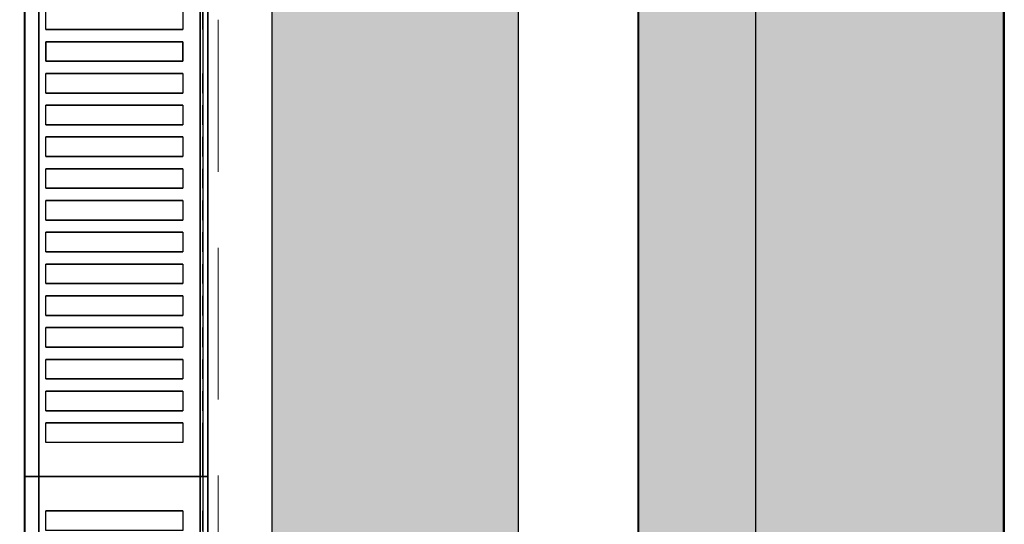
# Model space of a CAD drawing. Header units: millimetres. Extents: x 31882 to 271790, y -35693 to 24917.
# Tile 175 of 256: x 78603 to 79009, y 17538 to 17746. Entities that reach past the tile are written whole.
import ezdxf

# ---------------------------------------------------------------- set-up
doc = ezdxf.new("R2010")
doc.units = ezdxf.units.MM
doc.header["$MEASUREMENT"] = 0
doc.linetypes.add('( Dashed )', pattern=[0.75, 0.5, -0.25])
for name, color, linetype, lineweight in [('00 Structural', 2, 'Continuous', 25), ('L8', 1, '( Dashed )', 15), ('WALL', 7, 'Continuous', 40)]:
    doc.layers.add(name, color=color, linetype=linetype, lineweight=lineweight)
doc.layers.add('IQ_200_3D', color=1, linetype='Continuous')
doc.layers.add('IQ_204_2D', color=7, linetype='Continuous')

msp = doc.modelspace()

# ---------------------------------------------------------------- hatches: boundary and pattern name
at = {"ltscale": 0.25}
h = msp.add_hatch(color=206, dxfattribs=at)
h.dxf.hatch_style = 1
h.paths.add_polyline_path([(78906.19, 15081.84), (78906.2, 15001.99), (79008.36, 15001.99), (79008.13, 21116.32), (78905.97, 21116.32), (78906.19, 15155.85)])
h = msp.add_hatch(color=206, dxfattribs=at)
h.dxf.hatch_style = 1
h.paths.add_polyline_path([(78706.98, 15081.72), (78706.98, 15002.31), (78808.58, 15002.31), (78808.58, 21082.65), (78706.98, 21082.65), (78706.98, 15155.31)])
at = {"ltscale": 0.25, "true_color": 0xadddf7}
h = msp.add_hatch(color=141, dxfattribs=at)
h.dxf.hatch_style = 1
h.paths.add_polyline_path([(79008.55, 21039.18), (78857.81, 21039.18), (78857.81, 14191.28), (79008.55, 14191.28)])

# ---------------------------------------------------------------- linework, layer by layer
at = {"layer": '00 Structural', "ltscale": 0.25}
for points in [[(79008.36, 15001.99), (79008.13, 21116.32), (78905.97, 21116.32), (78905.97, 21114.71)], [(78808.58, 15002.31), (78808.58, 21082.65), (78706.98, 21082.65), (78706.98, 21081.05)], [(78905.97, 20961.42), (78906.2, 15001.99)], [(78706.98, 20928.62), (78706.98, 15002.31)]]:
    msp.add_lwpolyline(points, dxfattribs=at)
at = {"layer": 'IQ_200_3D'}
for points, invisible_edges in [([(78605.51, 17960.1, 923.19), (78605.3, 17960.1, 922.66), (78605.3, 17557.88, 922.66), (78605.51, 17557.88, 923.19)], 2), ([(78605.3, 17960.1, 922.66), (78605.3, 17960.1, 922.09), (78605.3, 17557.88, 922.09), (78605.3, 17557.88, 922.66)], 10), ([(78605.3, 17960.1, 922.09), (78605.52, 17960.1, 921.57), (78605.52, 17557.88, 921.57), (78605.3, 17557.88, 922.09)], 10), ([(78605.51, 17960.1, 923.19), (78609.5, 17960.1, 929.18), (78609.5, 17557.88, 929.18), (78605.51, 17557.88, 923.19)], 2), ([(78605.52, 17960.1, 921.57), (78605.92, 17960.1, 921.16), (78605.92, 17557.88, 921.16), (78605.52, 17557.88, 921.57)], 10), ([(78605.92, 17960.1, 921.16), (78607.15, 17960.1, 920.68), (78607.15, 17557.88, 920.68), (78605.92, 17557.88, 921.16)], 10), ([(78607.15, 17960.1, 920.68), (78608.43, 17960.1, 920.34), (78608.43, 17557.88, 920.34), (78607.15, 17557.88, 920.68)], 10), ([(78608.43, 17960.1, 920.34), (78609.74, 17960.1, 920.14), (78609.74, 17557.88, 920.14), (78608.43, 17557.88, 920.34)], 10), ([(78609.74, 17960.1, 920.14), (78611.07, 17960.1, 920.08), (78611.07, 17557.88, 920.08), (78609.74, 17557.88, 920.14)], 8), ([(78677.49, 17960.1, 920.08), (78678.16, 17960.1, 920.06), (78678.16, 17557.88, 920.06), (78677.49, 17557.88, 920.08)], 2), ([(78678.16, 17960.1, 920.06), (78678.83, 17960.1, 920.15), (78678.83, 17557.88, 920.15), (78678.16, 17557.88, 920.06)], 10), ([(78679.46, 17960.1, 963.16), (78678.7, 17960.1, 963.32), (78678.7, 17557.88, 963.32), (78679.46, 17557.88, 963.16)], 8), ([(78678.83, 17960.1, 920.15), (78679.47, 17960.1, 920.35), (78679.47, 17557.88, 920.35), (78678.83, 17557.88, 920.15)], 10), ([(78680.1, 17960.1, 962.72), (78679.46, 17960.1, 963.16), (78679.46, 17557.88, 963.16), (78680.1, 17557.88, 962.72)], 10), ([(78679.47, 17960.1, 920.35), (78680.07, 17960.1, 920.66), (78680.07, 17557.88, 920.66), (78679.47, 17557.88, 920.35)], 10), ([(78680.07, 17960.1, 920.66), (78680.33, 17960.1, 920.97), (78680.33, 17557.88, 920.97), (78680.07, 17557.88, 920.66)], 10), ([(78680.54, 17960.1, 962.07), (78680.1, 17960.1, 962.72), (78680.1, 17557.88, 962.72), (78680.54, 17557.88, 962.07)], 10), ([(78680.33, 17960.1, 920.97), (78680.53, 17960.1, 921.32), (78680.53, 17557.88, 921.32), (78680.33, 17557.88, 920.97)], 10), ([(78680.53, 17960.1, 921.32), (78680.65, 17960.1, 921.7), (78680.65, 17557.88, 921.7), (78680.53, 17557.88, 921.32)], 10), ([(78680.69, 17960.1, 961.31), (78680.54, 17960.1, 962.07), (78680.54, 17557.88, 962.07), (78680.69, 17557.88, 961.31)], 2), ([(78680.65, 17960.1, 921.7), (78680.69, 17960.1, 922.11), (78680.69, 17557.88, 922.11), (78680.65, 17557.88, 921.7)], 8), ([(78609.5, 17749.94, 929.18), (78609.5, 17741.9, 929.18), (78614, 17741.9, 934.79), (78614, 17749.94, 934.79)], 11), ([(78670.47, 17749.94, 963.08), (78670.47, 17741.9, 963.08), (78678.7, 17741.9, 963.32), (78678.7, 17749.94, 963.32)], 10), ([(78614, 17741.9, 934.79), (78618.96, 17741.9, 940), (78618.96, 17736.87, 940), (78614, 17736.87, 934.79)], 10), ([(78618.96, 17741.9, 940), (78624.36, 17741.9, 944.76), (78624.36, 17736.87, 944.76), (78618.96, 17736.87, 940)], 10), ([(78624.36, 17741.9, 944.76), (78630.14, 17741.9, 949.04), (78630.14, 17736.87, 949.04), (78624.36, 17736.87, 944.76)], 10), ([(78630.14, 17741.9, 949.04), (78636.27, 17741.9, 952.8), (78636.27, 17736.87, 952.8), (78630.14, 17736.87, 949.04)], 10), ([(78636.27, 17741.9, 952.8), (78642.71, 17741.9, 956.03), (78642.71, 17736.87, 956.03), (78636.27, 17736.87, 952.8)], 10), ([(78642.71, 17741.9, 956.03), (78649.39, 17741.9, 958.68), (78649.39, 17736.87, 958.68), (78642.71, 17736.87, 956.03)], 10), ([(78649.39, 17741.9, 958.68), (78656.28, 17741.9, 960.75), (78656.28, 17736.87, 960.75), (78649.39, 17736.87, 958.68)], 10), ([(78656.28, 17741.9, 960.75), (78663.32, 17741.9, 962.22), (78663.32, 17736.87, 962.22), (78656.28, 17736.87, 960.75)], 10), ([(78663.32, 17741.9, 962.22), (78670.47, 17741.9, 963.08), (78670.47, 17736.87, 963.08), (78663.32, 17736.87, 962.22)], 10), ([(78678.7, 17741.9, 963.32), (78678.7, 17736.87, 963.32), (78670.47, 17736.87, 963.08), (78670.47, 17741.9, 963.08)], 14), ([(78609.5, 17728.83, 929.18), (78609.5, 17736.87, 929.18), (78614, 17736.87, 934.79), (78614, 17728.83, 934.79)], 11), ([(78670.47, 17728.83, 963.08), (78670.47, 17736.87, 963.08), (78678.7, 17736.87, 963.32), (78678.7, 17728.83, 963.32)], 10), ([(78614, 17728.83, 934.79), (78618.96, 17728.83, 940), (78618.96, 17723.8, 940), (78614, 17723.8, 934.79)], 10), ([(78618.96, 17728.83, 940), (78624.36, 17728.83, 944.76), (78624.36, 17723.8, 944.76), (78618.96, 17723.8, 940)], 10), ([(78624.36, 17728.83, 944.76), (78630.14, 17728.83, 949.04), (78630.14, 17723.8, 949.04), (78624.36, 17723.8, 944.76)], 10), ([(78630.14, 17728.83, 949.04), (78636.27, 17728.83, 952.8), (78636.27, 17723.8, 952.8), (78630.14, 17723.8, 949.04)], 10), ([(78636.27, 17728.83, 952.8), (78642.71, 17728.83, 956.03), (78642.71, 17723.8, 956.03), (78636.27, 17723.8, 952.8)], 10), ([(78642.71, 17728.83, 956.03), (78649.39, 17728.83, 958.68), (78649.39, 17723.8, 958.68), (78642.71, 17723.8, 956.03)], 10), ([(78649.39, 17728.83, 958.68), (78656.28, 17728.83, 960.75), (78656.28, 17723.8, 960.75), (78649.39, 17723.8, 958.68)], 10), ([(78656.28, 17728.83, 960.75), (78663.32, 17728.83, 962.22), (78663.32, 17723.8, 962.22), (78656.28, 17723.8, 960.75)], 10), ([(78663.32, 17728.83, 962.22), (78670.47, 17728.83, 963.08), (78670.47, 17723.8, 963.08), (78663.32, 17723.8, 962.22)], 10), ([(78678.7, 17728.83, 963.32), (78678.7, 17723.8, 963.32), (78670.47, 17723.8, 963.08), (78670.47, 17728.83, 963.08)], 14), ([(78609.5, 17723.8, 929.18), (78609.5, 17715.75, 929.18), (78614, 17715.75, 934.79), (78614, 17723.8, 934.79)], 11), ([(78670.47, 17723.8, 963.08), (78670.47, 17715.75, 963.08), (78678.7, 17715.75, 963.32), (78678.7, 17723.8, 963.32)], 10), ([(78614, 17715.75, 934.79), (78618.96, 17715.75, 940), (78618.96, 17710.73, 940), (78614, 17710.73, 934.79)], 10), ([(78618.96, 17715.75, 940), (78624.36, 17715.75, 944.76), (78624.36, 17710.73, 944.76), (78618.96, 17710.73, 940)], 10), ([(78624.36, 17715.75, 944.76), (78630.14, 17715.75, 949.04), (78630.14, 17710.73, 949.04), (78624.36, 17710.73, 944.76)], 10), ([(78630.14, 17715.75, 949.04), (78636.27, 17715.75, 952.8), (78636.27, 17710.73, 952.8), (78630.14, 17710.73, 949.04)], 10), ([(78636.27, 17715.75, 952.8), (78642.71, 17715.75, 956.03), (78642.71, 17710.73, 956.03), (78636.27, 17710.73, 952.8)], 10), ([(78642.71, 17715.75, 956.03), (78649.39, 17715.75, 958.68), (78649.39, 17710.73, 958.68), (78642.71, 17710.73, 956.03)], 10), ([(78649.39, 17715.75, 958.68), (78656.28, 17715.75, 960.75), (78656.28, 17710.73, 960.75), (78649.39, 17710.73, 958.68)], 10), ([(78656.28, 17715.75, 960.75), (78663.32, 17715.75, 962.22), (78663.32, 17710.73, 962.22), (78656.28, 17710.73, 960.75)], 10), ([(78663.32, 17715.75, 962.22), (78670.47, 17715.75, 963.08), (78670.47, 17710.73, 963.08), (78663.32, 17710.73, 962.22)], 10), ([(78678.7, 17715.75, 963.32), (78678.7, 17710.73, 963.32), (78670.47, 17710.73, 963.08), (78670.47, 17715.75, 963.08)], 14), ([(78609.5, 17710.73, 929.18), (78609.5, 17702.68, 929.18), (78614, 17702.68, 934.79), (78614, 17710.73, 934.79)], 11), ([(78670.47, 17710.73, 963.08), (78670.47, 17702.68, 963.08), (78678.7, 17702.68, 963.32), (78678.7, 17710.73, 963.32)], 10), ([(78614, 17702.68, 934.79), (78618.96, 17702.68, 940), (78618.96, 17697.65, 940), (78614, 17697.65, 934.79)], 10), ([(78618.96, 17702.68, 940), (78624.36, 17702.68, 944.76), (78624.36, 17697.65, 944.76), (78618.96, 17697.65, 940)], 10), ([(78624.36, 17702.68, 944.76), (78630.14, 17702.68, 949.04), (78630.14, 17697.65, 949.04), (78624.36, 17697.65, 944.76)], 10), ([(78630.14, 17702.68, 949.04), (78636.27, 17702.68, 952.8), (78636.27, 17697.65, 952.8), (78630.14, 17697.65, 949.04)], 10), ([(78636.27, 17702.68, 952.8), (78642.71, 17702.68, 956.03), (78642.71, 17697.65, 956.03), (78636.27, 17697.65, 952.8)], 10), ([(78642.71, 17702.68, 956.03), (78649.39, 17702.68, 958.68), (78649.39, 17697.65, 958.68), (78642.71, 17697.65, 956.03)], 10), ([(78649.39, 17702.68, 958.68), (78656.28, 17702.68, 960.75), (78656.28, 17697.65, 960.75), (78649.39, 17697.65, 958.68)], 10), ([(78656.28, 17702.68, 960.75), (78663.32, 17702.68, 962.22), (78663.32, 17697.65, 962.22), (78656.28, 17697.65, 960.75)], 10), ([(78663.32, 17702.68, 962.22), (78670.47, 17702.68, 963.08), (78670.47, 17697.65, 963.08), (78663.32, 17697.65, 962.22)], 10), ([(78678.7, 17702.68, 963.32), (78678.7, 17697.65, 963.32), (78670.47, 17697.65, 963.08), (78670.47, 17702.68, 963.08)], 14), ([(78609.5, 17697.65, 929.18), (78609.5, 17689.61, 929.18), (78614, 17689.61, 934.79), (78614, 17697.65, 934.79)], 11), ([(78670.47, 17697.65, 963.08), (78670.47, 17689.61, 963.08), (78678.7, 17689.61, 963.32), (78678.7, 17697.65, 963.32)], 10), ([(78614, 17689.61, 934.79), (78618.96, 17689.61, 940), (78618.96, 17684.58, 940), (78614, 17684.58, 934.79)], 10), ([(78618.96, 17689.61, 940), (78624.36, 17689.61, 944.76), (78624.36, 17684.58, 944.76), (78618.96, 17684.58, 940)], 10), ([(78624.36, 17689.61, 944.76), (78630.14, 17689.61, 949.04), (78630.14, 17684.58, 949.04), (78624.36, 17684.58, 944.76)], 10), ([(78630.14, 17689.61, 949.04), (78636.27, 17689.61, 952.8), (78636.27, 17684.58, 952.8), (78630.14, 17684.58, 949.04)], 10), ([(78636.27, 17689.61, 952.8), (78642.71, 17689.61, 956.03), (78642.71, 17684.58, 956.03), (78636.27, 17684.58, 952.8)], 10), ([(78642.71, 17689.61, 956.03), (78649.39, 17689.61, 958.68), (78649.39, 17684.58, 958.68), (78642.71, 17684.58, 956.03)], 10), ([(78649.39, 17689.61, 958.68), (78656.28, 17689.61, 960.75), (78656.28, 17684.58, 960.75), (78649.39, 17684.58, 958.68)], 10), ([(78656.28, 17689.61, 960.75), (78663.32, 17689.61, 962.22), (78663.32, 17684.58, 962.22), (78656.28, 17684.58, 960.75)], 10), ([(78663.32, 17689.61, 962.22), (78670.47, 17689.61, 963.08), (78670.47, 17684.58, 963.08), (78663.32, 17684.58, 962.22)], 10), ([(78678.7, 17689.61, 963.32), (78678.7, 17684.58, 963.32), (78670.47, 17684.58, 963.08), (78670.47, 17689.61, 963.08)], 14), ([(78609.5, 17684.58, 929.18), (78609.5, 17676.54, 929.18), (78614, 17676.54, 934.79), (78614, 17684.58, 934.79)], 11), ([(78670.47, 17684.58, 963.08), (78670.47, 17676.54, 963.08), (78678.7, 17676.54, 963.32), (78678.7, 17684.58, 963.32)], 10), ([(78614, 17676.54, 934.79), (78618.96, 17676.54, 940), (78618.96, 17671.51, 940), (78614, 17671.51, 934.79)], 10), ([(78618.96, 17676.54, 940), (78624.36, 17676.54, 944.76), (78624.36, 17671.51, 944.76), (78618.96, 17671.51, 940)], 10), ([(78624.36, 17676.54, 944.76), (78630.14, 17676.54, 949.04), (78630.14, 17671.51, 949.04), (78624.36, 17671.51, 944.76)], 10), ([(78630.14, 17676.54, 949.04), (78636.27, 17676.54, 952.8), (78636.27, 17671.51, 952.8), (78630.14, 17671.51, 949.04)], 10), ([(78636.27, 17676.54, 952.8), (78642.71, 17676.54, 956.03), (78642.71, 17671.51, 956.03), (78636.27, 17671.51, 952.8)], 10), ([(78642.71, 17676.54, 956.03), (78649.39, 17676.54, 958.68), (78649.39, 17671.51, 958.68), (78642.71, 17671.51, 956.03)], 10), ([(78649.39, 17676.54, 958.68), (78656.28, 17676.54, 960.75), (78656.28, 17671.51, 960.75), (78649.39, 17671.51, 958.68)], 10), ([(78656.28, 17676.54, 960.75), (78663.32, 17676.54, 962.22), (78663.32, 17671.51, 962.22), (78656.28, 17671.51, 960.75)], 10), ([(78663.32, 17676.54, 962.22), (78670.47, 17676.54, 963.08), (78670.47, 17671.51, 963.08), (78663.32, 17671.51, 962.22)], 10), ([(78678.7, 17676.54, 963.32), (78678.7, 17671.51, 963.32), (78670.47, 17671.51, 963.08), (78670.47, 17676.54, 963.08)], 14), ([(78609.5, 17671.51, 929.18), (78609.5, 17663.46, 929.18), (78614, 17663.46, 934.79), (78614, 17671.51, 934.79)], 11), ([(78670.47, 17671.51, 963.08), (78670.47, 17663.46, 963.08), (78678.7, 17663.46, 963.32), (78678.7, 17671.51, 963.32)], 10), ([(78614, 17663.46, 934.79), (78618.96, 17663.46, 940), (78618.96, 17658.44, 940), (78614, 17658.44, 934.79)], 10), ([(78618.96, 17663.46, 940), (78624.36, 17663.46, 944.76), (78624.36, 17658.44, 944.76), (78618.96, 17658.44, 940)], 10), ([(78624.36, 17663.46, 944.76), (78630.14, 17663.46, 949.04), (78630.14, 17658.44, 949.04), (78624.36, 17658.44, 944.76)], 10), ([(78630.14, 17663.46, 949.04), (78636.27, 17663.46, 952.8), (78636.27, 17658.44, 952.8), (78630.14, 17658.44, 949.04)], 10), ([(78636.27, 17663.46, 952.8), (78642.71, 17663.46, 956.03), (78642.71, 17658.44, 956.03), (78636.27, 17658.44, 952.8)], 10), ([(78642.71, 17663.46, 956.03), (78649.39, 17663.46, 958.68), (78649.39, 17658.44, 958.68), (78642.71, 17658.44, 956.03)], 10), ([(78649.39, 17663.46, 958.68), (78656.28, 17663.46, 960.75), (78656.28, 17658.44, 960.75), (78649.39, 17658.44, 958.68)], 10), ([(78656.28, 17663.46, 960.75), (78663.32, 17663.46, 962.22), (78663.32, 17658.44, 962.22), (78656.28, 17658.44, 960.75)], 10), ([(78663.32, 17663.46, 962.22), (78670.47, 17663.46, 963.08), (78670.47, 17658.44, 963.08), (78663.32, 17658.44, 962.22)], 10), ([(78678.7, 17663.46, 963.32), (78678.7, 17658.44, 963.32), (78670.47, 17658.44, 963.08), (78670.47, 17663.46, 963.08)], 14), ([(78609.5, 17658.44, 929.18), (78609.5, 17650.39, 929.18), (78614, 17650.39, 934.79), (78614, 17658.44, 934.79)], 11), ([(78670.47, 17658.44, 963.08), (78670.47, 17650.39, 963.08), (78678.7, 17650.39, 963.32), (78678.7, 17658.44, 963.32)], 10), ([(78614, 17650.39, 934.79), (78618.96, 17650.39, 940), (78618.96, 17645.36, 940), (78614, 17645.36, 934.79)], 10), ([(78618.96, 17650.39, 940), (78624.36, 17650.39, 944.76), (78624.36, 17645.36, 944.76), (78618.96, 17645.36, 940)], 10), ([(78624.36, 17650.39, 944.76), (78630.14, 17650.39, 949.04), (78630.14, 17645.36, 949.04), (78624.36, 17645.36, 944.76)], 10), ([(78630.14, 17650.39, 949.04), (78636.27, 17650.39, 952.8), (78636.27, 17645.36, 952.8), (78630.14, 17645.36, 949.04)], 10), ([(78636.27, 17650.39, 952.8), (78642.71, 17650.39, 956.03), (78642.71, 17645.36, 956.03), (78636.27, 17645.36, 952.8)], 10), ([(78642.71, 17650.39, 956.03), (78649.39, 17650.39, 958.68), (78649.39, 17645.36, 958.68), (78642.71, 17645.36, 956.03)], 10), ([(78649.39, 17650.39, 958.68), (78656.28, 17650.39, 960.75), (78656.28, 17645.36, 960.75), (78649.39, 17645.36, 958.68)], 10), ([(78656.28, 17650.39, 960.75), (78663.32, 17650.39, 962.22), (78663.32, 17645.36, 962.22), (78656.28, 17645.36, 960.75)], 10), ([(78663.32, 17650.39, 962.22), (78670.47, 17650.39, 963.08), (78670.47, 17645.36, 963.08), (78663.32, 17645.36, 962.22)], 10), ([(78678.7, 17650.39, 963.32), (78678.7, 17645.36, 963.32), (78670.47, 17645.36, 963.08), (78670.47, 17650.39, 963.08)], 14), ([(78609.5, 17645.36, 929.18), (78609.5, 17637.32, 929.18), (78614, 17637.32, 934.79), (78614, 17645.36, 934.79)], 11), ([(78670.47, 17645.36, 963.08), (78670.47, 17637.32, 963.08), (78678.7, 17637.32, 963.32), (78678.7, 17645.36, 963.32)], 10), ([(78614, 17637.32, 934.79), (78618.96, 17637.32, 940), (78618.96, 17632.29, 940), (78614, 17632.29, 934.79)], 10), ([(78618.96, 17637.32, 940), (78624.36, 17637.32, 944.76), (78624.36, 17632.29, 944.76), (78618.96, 17632.29, 940)], 10), ([(78624.36, 17637.32, 944.76), (78630.14, 17637.32, 949.04), (78630.14, 17632.29, 949.04), (78624.36, 17632.29, 944.76)], 10), ([(78630.14, 17637.32, 949.04), (78636.27, 17637.32, 952.8), (78636.27, 17632.29, 952.8), (78630.14, 17632.29, 949.04)], 10), ([(78636.27, 17637.32, 952.8), (78642.71, 17637.32, 956.03), (78642.71, 17632.29, 956.03), (78636.27, 17632.29, 952.8)], 10), ([(78642.71, 17637.32, 956.03), (78649.39, 17637.32, 958.68), (78649.39, 17632.29, 958.68), (78642.71, 17632.29, 956.03)], 10), ([(78649.39, 17637.32, 958.68), (78656.28, 17637.32, 960.75), (78656.28, 17632.29, 960.75), (78649.39, 17632.29, 958.68)], 10), ([(78656.28, 17637.32, 960.75), (78663.32, 17637.32, 962.22), (78663.32, 17632.29, 962.22), (78656.28, 17632.29, 960.75)], 10), ([(78663.32, 17637.32, 962.22), (78670.47, 17637.32, 963.08), (78670.47, 17632.29, 963.08), (78663.32, 17632.29, 962.22)], 10), ([(78678.7, 17637.32, 963.32), (78678.7, 17632.29, 963.32), (78670.47, 17632.29, 963.08), (78670.47, 17637.32, 963.08)], 14), ([(78609.5, 17632.29, 929.18), (78609.5, 17624.25, 929.18), (78614, 17624.25, 934.79), (78614, 17632.29, 934.79)], 11), ([(78670.47, 17632.29, 963.08), (78670.47, 17624.25, 963.08), (78678.7, 17624.25, 963.32), (78678.7, 17632.29, 963.32)], 10), ([(78614, 17624.25, 934.79), (78618.96, 17624.25, 940), (78618.96, 17619.22, 940), (78614, 17619.22, 934.79)], 10), ([(78618.96, 17624.25, 940), (78624.36, 17624.25, 944.76), (78624.36, 17619.22, 944.76), (78618.96, 17619.22, 940)], 10), ([(78624.36, 17624.25, 944.76), (78630.14, 17624.25, 949.04), (78630.14, 17619.22, 949.04), (78624.36, 17619.22, 944.76)], 10), ([(78630.14, 17624.25, 949.04), (78636.27, 17624.25, 952.8), (78636.27, 17619.22, 952.8), (78630.14, 17619.22, 949.04)], 10), ([(78636.27, 17624.25, 952.8), (78642.71, 17624.25, 956.03), (78642.71, 17619.22, 956.03), (78636.27, 17619.22, 952.8)], 10), ([(78642.71, 17624.25, 956.03), (78649.39, 17624.25, 958.68), (78649.39, 17619.22, 958.68), (78642.71, 17619.22, 956.03)], 10), ([(78649.39, 17624.25, 958.68), (78656.28, 17624.25, 960.75), (78656.28, 17619.22, 960.75), (78649.39, 17619.22, 958.68)], 10), ([(78656.28, 17624.25, 960.75), (78663.32, 17624.25, 962.22), (78663.32, 17619.22, 962.22), (78656.28, 17619.22, 960.75)], 10), ([(78663.32, 17624.25, 962.22), (78670.47, 17624.25, 963.08), (78670.47, 17619.22, 963.08), (78663.32, 17619.22, 962.22)], 10), ([(78678.7, 17624.25, 963.32), (78678.7, 17619.22, 963.32), (78670.47, 17619.22, 963.08), (78670.47, 17624.25, 963.08)], 14), ([(78609.5, 17619.22, 929.18), (78609.5, 17611.18, 929.18), (78614, 17611.18, 934.79), (78614, 17619.22, 934.79)], 11), ([(78670.47, 17619.22, 963.08), (78670.47, 17611.18, 963.08), (78678.7, 17611.18, 963.32), (78678.7, 17619.22, 963.32)], 10), ([(78614, 17611.18, 934.79), (78618.96, 17611.18, 940), (78618.96, 17606.15, 940), (78614, 17606.15, 934.79)], 10), ([(78618.96, 17611.18, 940), (78624.36, 17611.18, 944.76), (78624.36, 17606.15, 944.76), (78618.96, 17606.15, 940)], 10), ([(78624.36, 17611.18, 944.76), (78630.14, 17611.18, 949.04), (78630.14, 17606.15, 949.04), (78624.36, 17606.15, 944.76)], 10), ([(78630.14, 17611.18, 949.04), (78636.27, 17611.18, 952.8), (78636.27, 17606.15, 952.8), (78630.14, 17606.15, 949.04)], 10), ([(78636.27, 17611.18, 952.8), (78642.71, 17611.18, 956.03), (78642.71, 17606.15, 956.03), (78636.27, 17606.15, 952.8)], 10), ([(78642.71, 17611.18, 956.03), (78649.39, 17611.18, 958.68), (78649.39, 17606.15, 958.68), (78642.71, 17606.15, 956.03)], 10), ([(78649.39, 17611.18, 958.68), (78656.28, 17611.18, 960.75), (78656.28, 17606.15, 960.75), (78649.39, 17606.15, 958.68)], 10), ([(78656.28, 17611.18, 960.75), (78663.32, 17611.18, 962.22), (78663.32, 17606.15, 962.22), (78656.28, 17606.15, 960.75)], 10), ([(78663.32, 17611.18, 962.22), (78670.47, 17611.18, 963.08), (78670.47, 17606.15, 963.08), (78663.32, 17606.15, 962.22)], 10), ([(78678.7, 17611.18, 963.32), (78678.7, 17606.15, 963.32), (78670.47, 17606.15, 963.08), (78670.47, 17611.18, 963.08)], 14), ([(78609.5, 17606.15, 929.18), (78609.5, 17598.1, 929.18), (78614, 17598.1, 934.79), (78614, 17606.15, 934.79)], 11), ([(78670.47, 17606.15, 963.08), (78670.47, 17598.1, 963.08), (78678.7, 17598.1, 963.32), (78678.7, 17606.15, 963.32)], 10), ([(78614, 17598.1, 934.79), (78618.96, 17598.1, 940), (78618.96, 17593.08, 940), (78614, 17593.08, 934.79)], 10), ([(78618.96, 17598.1, 940), (78624.36, 17598.1, 944.76), (78624.36, 17593.08, 944.76), (78618.96, 17593.08, 940)], 10), ([(78624.36, 17598.1, 944.76), (78630.14, 17598.1, 949.04), (78630.14, 17593.08, 949.04), (78624.36, 17593.08, 944.76)], 10), ([(78630.14, 17598.1, 949.04), (78636.27, 17598.1, 952.8), (78636.27, 17593.08, 952.8), (78630.14, 17593.08, 949.04)], 10), ([(78636.27, 17598.1, 952.8), (78642.71, 17598.1, 956.03), (78642.71, 17593.08, 956.03), (78636.27, 17593.08, 952.8)], 10), ([(78642.71, 17598.1, 956.03), (78649.39, 17598.1, 958.68), (78649.39, 17593.08, 958.68), (78642.71, 17593.08, 956.03)], 10), ([(78649.39, 17598.1, 958.68), (78656.28, 17598.1, 960.75), (78656.28, 17593.08, 960.75), (78649.39, 17593.08, 958.68)], 10), ([(78656.28, 17598.1, 960.75), (78663.32, 17598.1, 962.22), (78663.32, 17593.08, 962.22), (78656.28, 17593.08, 960.75)], 10), ([(78663.32, 17598.1, 962.22), (78670.47, 17598.1, 963.08), (78670.47, 17593.08, 963.08), (78663.32, 17593.08, 962.22)], 10), ([(78678.7, 17598.1, 963.32), (78678.7, 17593.08, 963.32), (78670.47, 17593.08, 963.08), (78670.47, 17598.1, 963.08)], 14), ([(78609.5, 17593.08, 929.18), (78609.5, 17585.03, 929.18), (78614, 17585.03, 934.79), (78614, 17593.08, 934.79)], 11), ([(78670.47, 17593.08, 963.08), (78670.47, 17585.03, 963.08), (78678.7, 17585.03, 963.32), (78678.7, 17593.08, 963.32)], 10), ([(78614, 17585.03, 934.79), (78618.96, 17585.03, 940), (78618.96, 17580, 940), (78614, 17580, 934.79)], 10), ([(78618.96, 17585.03, 940), (78624.36, 17585.03, 944.76), (78624.36, 17580, 944.76), (78618.96, 17580, 940)], 10), ([(78624.36, 17585.03, 944.76), (78630.14, 17585.03, 949.04), (78630.14, 17580, 949.04), (78624.36, 17580, 944.76)], 10), ([(78630.14, 17585.03, 949.04), (78636.27, 17585.03, 952.8), (78636.27, 17580, 952.8), (78630.14, 17580, 949.04)], 10), ([(78636.27, 17585.03, 952.8), (78642.71, 17585.03, 956.03), (78642.71, 17580, 956.03), (78636.27, 17580, 952.8)], 10), ([(78642.71, 17585.03, 956.03), (78649.39, 17585.03, 958.68), (78649.39, 17580, 958.68), (78642.71, 17580, 956.03)], 10), ([(78649.39, 17585.03, 958.68), (78656.28, 17585.03, 960.75), (78656.28, 17580, 960.75), (78649.39, 17580, 958.68)], 10), ([(78656.28, 17585.03, 960.75), (78663.32, 17585.03, 962.22), (78663.32, 17580, 962.22), (78656.28, 17580, 960.75)], 10), ([(78663.32, 17585.03, 962.22), (78670.47, 17585.03, 963.08), (78670.47, 17580, 963.08), (78663.32, 17580, 962.22)], 10), ([(78678.7, 17585.03, 963.32), (78678.7, 17580, 963.32), (78670.47, 17580, 963.08), (78670.47, 17585.03, 963.08)], 14), ([(78609.5, 17580, 929.18), (78609.5, 17571.96, 929.18), (78614, 17571.96, 934.79), (78614, 17580, 934.79)], 11), ([(78670.47, 17580, 963.08), (78670.47, 17571.96, 963.08), (78678.7, 17571.96, 963.32), (78678.7, 17580, 963.32)], 10), ([(78609.5, 17557.88, 929.18), (78614, 17557.88, 934.79), (78614, 17571.96, 934.79), (78609.5, 17571.96, 929.18)], 14), ([(78614, 17557.88, 934.79), (78618.96, 17557.88, 940), (78618.96, 17571.96, 940), (78614, 17571.96, 934.79)], 10), ([(78618.96, 17557.88, 940), (78624.36, 17557.88, 944.76), (78624.36, 17571.96, 944.76), (78618.96, 17571.96, 940)], 10), ([(78624.36, 17557.88, 944.76), (78630.14, 17557.88, 949.04), (78630.14, 17571.96, 949.04), (78624.36, 17571.96, 944.76)], 10), ([(78630.14, 17557.88, 949.04), (78636.27, 17557.88, 952.8), (78636.27, 17571.96, 952.8), (78630.14, 17571.96, 949.04)], 10), ([(78636.27, 17557.88, 952.8), (78642.71, 17557.88, 956.03), (78642.71, 17571.96, 956.03), (78636.27, 17571.96, 952.8)], 10), ([(78642.71, 17557.88, 956.03), (78649.39, 17557.88, 958.68), (78649.39, 17571.96, 958.68), (78642.71, 17571.96, 956.03)], 10), ([(78649.39, 17557.88, 958.68), (78656.28, 17557.88, 960.75), (78656.28, 17571.96, 960.75), (78649.39, 17571.96, 958.68)], 10), ([(78656.28, 17557.88, 960.75), (78663.32, 17557.88, 962.22), (78663.32, 17571.96, 962.22), (78656.28, 17571.96, 960.75)], 10), ([(78663.32, 17557.88, 962.22), (78670.47, 17557.88, 963.08), (78670.47, 17571.96, 963.08), (78663.32, 17571.96, 962.22)], 10), ([(78670.47, 17557.88, 963.08), (78678.7, 17557.88, 963.32), (78678.7, 17571.96, 963.32), (78670.47, 17571.96, 963.08)], 12), ([(78605.51, 17557.88, 923.19), (78605.3, 17557.88, 922.66), (78605.3, 17155.66, 922.66), (78605.51, 17155.66, 923.19)], 2), ([(78605.3, 17557.88, 922.66), (78605.3, 17557.88, 922.09), (78605.3, 17155.66, 922.09), (78605.3, 17155.66, 922.66)], 10), ([(78605.3, 17557.88, 922.09), (78605.52, 17557.88, 921.57), (78605.52, 17155.66, 921.57), (78605.3, 17155.66, 922.09)], 10), ([(78605.51, 17557.88, 923.19), (78609.5, 17557.88, 929.18), (78609.5, 17155.66, 929.18), (78605.51, 17155.66, 923.19)], 2), ([(78605.52, 17557.88, 921.57), (78605.92, 17557.88, 921.16), (78605.92, 17155.66, 921.16), (78605.52, 17155.66, 921.57)], 10), ([(78605.92, 17557.88, 921.16), (78607.15, 17557.88, 920.68), (78607.15, 17155.66, 920.68), (78605.92, 17155.66, 921.16)], 10), ([(78607.15, 17557.88, 920.68), (78608.43, 17557.88, 920.34), (78608.43, 17155.66, 920.34), (78607.15, 17155.66, 920.68)], 10), ([(78608.43, 17557.88, 920.34), (78609.74, 17557.88, 920.14), (78609.74, 17155.66, 920.14), (78608.43, 17155.66, 920.34)], 10), ([(78609.5, 17557.88, 929.18), (78614, 17557.88, 934.79), (78614, 17543.8, 934.79), (78609.5, 17543.8, 929.18)], 14), ([(78609.74, 17557.88, 920.14), (78611.07, 17557.88, 920.08), (78611.07, 17155.66, 920.08), (78609.74, 17155.66, 920.14)], 8), ([(78614, 17557.88, 934.79), (78618.96, 17557.88, 940), (78618.96, 17543.8, 940), (78614, 17543.8, 934.79)], 10), ([(78618.96, 17557.88, 940), (78624.36, 17557.88, 944.76), (78624.36, 17543.8, 944.76), (78618.96, 17543.8, 940)], 10), ([(78624.36, 17557.88, 944.76), (78630.14, 17557.88, 949.04), (78630.14, 17543.8, 949.04), (78624.36, 17543.8, 944.76)], 10), ([(78630.14, 17557.88, 949.04), (78636.27, 17557.88, 952.8), (78636.27, 17543.8, 952.8), (78630.14, 17543.8, 949.04)], 10), ([(78636.27, 17557.88, 952.8), (78642.71, 17557.88, 956.03), (78642.71, 17543.8, 956.03), (78636.27, 17543.8, 952.8)], 10), ([(78642.71, 17557.88, 956.03), (78649.39, 17557.88, 958.68), (78649.39, 17543.8, 958.68), (78642.71, 17543.8, 956.03)], 10), ([(78649.39, 17557.88, 958.68), (78656.28, 17557.88, 960.75), (78656.28, 17543.8, 960.75), (78649.39, 17543.8, 958.68)], 10), ([(78656.28, 17557.88, 960.75), (78663.32, 17557.88, 962.22), (78663.32, 17543.8, 962.22), (78656.28, 17543.8, 960.75)], 10), ([(78663.32, 17557.88, 962.22), (78670.47, 17557.88, 963.08), (78670.47, 17543.8, 963.08), (78663.32, 17543.8, 962.22)], 10), ([(78670.47, 17557.88, 963.08), (78678.7, 17557.88, 963.32), (78678.7, 17543.8, 963.32), (78670.47, 17543.8, 963.08)], 12), ([(78677.49, 17557.88, 920.08), (78678.16, 17557.88, 920.06), (78678.16, 17155.66, 920.06), (78677.49, 17155.66, 920.08)], 2), ([(78678.16, 17557.88, 920.06), (78678.83, 17557.88, 920.15), (78678.83, 17155.66, 920.15), (78678.16, 17155.66, 920.06)], 10), ([(78679.46, 17557.88, 963.16), (78678.7, 17557.88, 963.32), (78678.7, 17155.66, 963.32), (78679.46, 17155.66, 963.16)], 8), ([(78678.83, 17557.88, 920.15), (78679.47, 17557.88, 920.35), (78679.47, 17155.66, 920.35), (78678.83, 17155.66, 920.15)], 10), ([(78680.1, 17557.88, 962.72), (78679.46, 17557.88, 963.16), (78679.46, 17155.66, 963.16), (78680.1, 17155.66, 962.72)], 10), ([(78679.47, 17557.88, 920.35), (78680.07, 17557.88, 920.66), (78680.07, 17155.66, 920.66), (78679.47, 17155.66, 920.35)], 10), ([(78680.07, 17557.88, 920.66), (78680.33, 17557.88, 920.97), (78680.33, 17155.66, 920.97), (78680.07, 17155.66, 920.66)], 10), ([(78680.54, 17557.88, 962.07), (78680.1, 17557.88, 962.72), (78680.1, 17155.66, 962.72), (78680.54, 17155.66, 962.07)], 10), ([(78680.33, 17557.88, 920.97), (78680.53, 17557.88, 921.32), (78680.53, 17155.66, 921.32), (78680.33, 17155.66, 920.97)], 10), ([(78680.53, 17557.88, 921.32), (78680.65, 17557.88, 921.7), (78680.65, 17155.66, 921.7), (78680.53, 17155.66, 921.32)], 10), ([(78680.69, 17557.88, 961.31), (78680.54, 17557.88, 962.07), (78680.54, 17155.66, 962.07), (78680.69, 17155.66, 961.31)], 2), ([(78680.65, 17557.88, 921.7), (78680.69, 17557.88, 922.11), (78680.69, 17155.66, 922.11), (78680.65, 17155.66, 921.7)], 8), ([(78609.5, 17543.8, 929.18), (78609.5, 17535.76, 929.18), (78614, 17535.76, 934.79), (78614, 17543.8, 934.79)], 11), ([(78670.47, 17543.8, 963.08), (78670.47, 17535.76, 963.08), (78678.7, 17535.76, 963.32), (78678.7, 17543.8, 963.32)], 10)]:
    msp.add_3dface(points, dxfattribs=dict(at, invisible_edges=invisible_edges))
for points in [[(78611.07, 17960.1, 920.08), (78677.49, 17960.1, 920.08), (78677.49, 17557.88, 920.08), (78611.07, 17557.88, 920.08)], [(78680.69, 17960.1, 922.11), (78680.69, 17960.1, 961.31), (78680.69, 17557.88, 961.31), (78680.69, 17557.88, 922.11)], [(78611.07, 17557.88, 920.08), (78677.49, 17557.88, 920.08), (78677.49, 17155.66, 920.08), (78611.07, 17155.66, 920.08)], [(78680.69, 17557.88, 922.11), (78680.69, 17557.88, 961.31), (78680.69, 17155.66, 961.31), (78680.69, 17155.66, 922.11)]]:
    msp.add_3dface(points, dxfattribs=at)
at = {"layer": 'IQ_204_2D'}
for points in [[(78680.69, 17960.1), (78680.69, 17557.88), (78605.27, 17557.88), (78605.27, 17960.1)], [(78670.47, 17749.94), (78670.47, 17741.9), (78614, 17741.9), (78614, 17749.94)], [(78670.47, 17736.87), (78670.47, 17728.83), (78614, 17728.83), (78614, 17736.87)], [(78670.47, 17723.8), (78670.47, 17715.75), (78614, 17715.75), (78614, 17723.8)], [(78670.47, 17710.73), (78670.47, 17702.68), (78614, 17702.68), (78614, 17710.73)], [(78670.47, 17697.65), (78670.47, 17689.61), (78614, 17689.61), (78614, 17697.65)], [(78670.47, 17684.58), (78670.47, 17676.54), (78614, 17676.54), (78614, 17684.58)], [(78670.47, 17671.51), (78670.47, 17663.46), (78614, 17663.46), (78614, 17671.51)], [(78670.47, 17658.44), (78670.47, 17650.39), (78614, 17650.39), (78614, 17658.44)], [(78670.47, 17645.36), (78670.47, 17637.32), (78614, 17637.32), (78614, 17645.36)], [(78670.47, 17632.29), (78670.47, 17624.25), (78614, 17624.25), (78614, 17632.29)], [(78670.47, 17619.22), (78670.47, 17611.18), (78614, 17611.18), (78614, 17619.22)], [(78670.47, 17606.15), (78670.47, 17598.1), (78614, 17598.1), (78614, 17606.15)], [(78670.47, 17593.08), (78670.47, 17585.03), (78614, 17585.03), (78614, 17593.08)], [(78670.47, 17580), (78670.47, 17571.96), (78614, 17571.96), (78614, 17580)], [(78680.69, 17557.88), (78680.69, 17155.66), (78605.27, 17155.66), (78605.27, 17557.88)], [(78670.47, 17543.8), (78670.47, 17535.76), (78614, 17535.76), (78614, 17543.8)]]:
    msp.add_lwpolyline(points, close=True, dxfattribs=at)
at = {"layer": 'L8', "color": 1, "linetype": '( Dashed )', "ltscale": 125}
msp.add_lwpolyline([(77734.89, 18089.59), (77734.89, 16089.59), (78684.89, 16089.59), (78684.89, 18089.59), (77734.89, 18089.59), (78684.89, 16089.59), (77734.89, 16089.59), (78684.89, 18089.59)], dxfattribs=at)
at = {"layer": 'WALL', "color": 2}
msp.add_lwpolyline([(79008.55, 21039.18), (78857.81, 21039.18), (78857.81, 14191.28), (79008.55, 14191.28)], close=True, dxfattribs=at)

doc.saveas('drawing.dxf')
